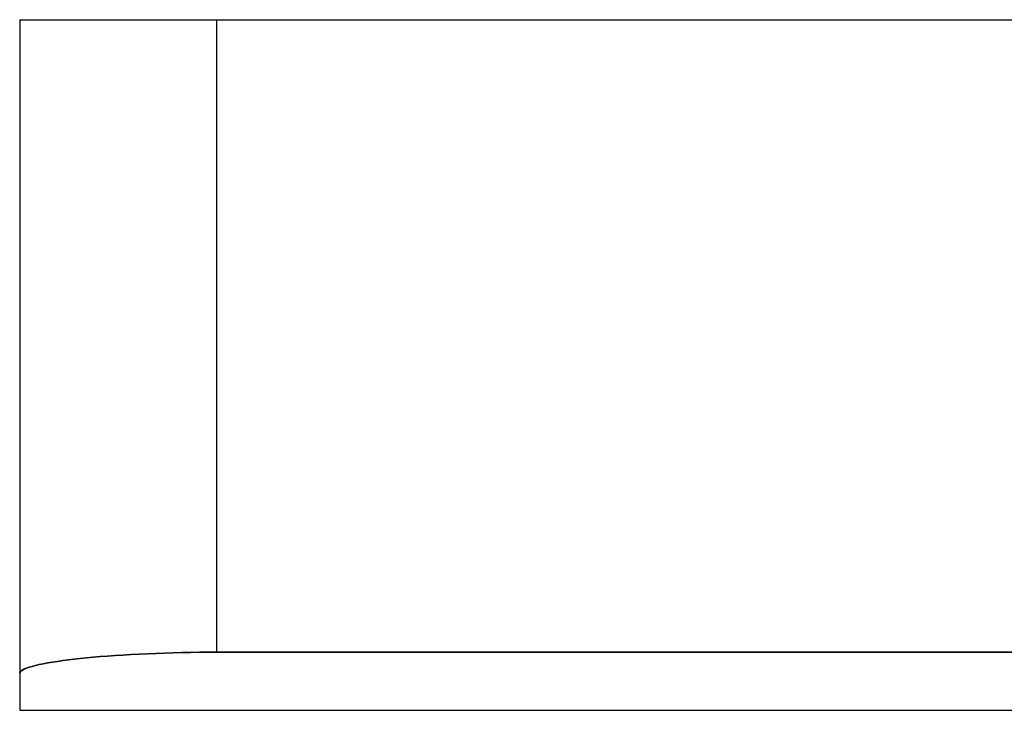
# Model space of a CAD drawing. Header units: millimetres. Extents: x -288 to 288, y -123 to 100.
# Tile 27 of 76: x -68 to 0, y -123 to -75. Entities that reach past the tile are written whole.
import ezdxf

# ---------------------------------------------------------------- set-up
doc = ezdxf.new("R2010")
doc.units = ezdxf.units.MM
doc.layers.add('MAIN-1', color=7, linetype='Continuous')
doc.layers.add('MAIN-2', color=7, linetype='Continuous')

msp = doc.modelspace()

# ---------------------------------------------------------------- linework, layer by layer
at = {"layer": 'MAIN-1'}
for p, q in [((-67.8, -75.4), (-67.8, -120.441)), ((-67.8, -75.4), (-54.24, -75.4)), ((-54.24, -75.4), (54.24, -75.4)), ((-54.24, -75.4), (-54.24, -118.996)), ((-62.255, -119.301), (-62.735, -119.342)), ((-61.755, -119.261), (-62.255, -119.301)), ((-61.235, -119.223), (-61.755, -119.261)), ((-60.699, -119.187), (-61.235, -119.223)), ((-60.148, -119.155), (-60.699, -119.187)), ((-59.583, -119.125), (-60.148, -119.155)), ((-59.007, -119.098), (-59.583, -119.125)), ((-58.421, -119.074), (-59.007, -119.098)), ((-57.828, -119.053), (-58.421, -119.074)), ((-57.23, -119.035), (-57.828, -119.053)), ((-56.628, -119.021), (-57.23, -119.035)), ((-56.026, -119.01), (-56.628, -119.021)), ((-55.426, -119.002), (-56.026, -119.01)), ((-54.83, -118.997), (-55.426, -119.002)), ((-54.24, -118.996), (-54.83, -118.997)), ((54.24, -118.996), (-54.24, -118.996)), ((-66.941, -119.972), (-67.145, -120.031)), ((-66.712, -119.912), (-66.941, -119.972)), ((-66.456, -119.853), (-66.712, -119.912)), ((-66.175, -119.795), (-66.456, -119.853)), ((-65.87, -119.738), (-66.175, -119.795)), ((-65.543, -119.683), (-65.87, -119.738)), ((-65.195, -119.628), (-65.543, -119.683)), ((-64.827, -119.576), (-65.195, -119.628)), ((-64.443, -119.525), (-64.827, -119.576)), ((-64.043, -119.477), (-64.443, -119.525)), ((-63.629, -119.431), (-64.043, -119.477)), ((-63.194, -119.386), (-63.629, -119.431)), ((-62.735, -119.342), (-63.194, -119.386)), ((-67.787, -120.385), (-67.8, -120.441)), ((-67.8, -120.441), (-67.8, -123)), ((-67.748, -120.328), (-67.787, -120.385)), ((-67.683, -120.27), (-67.748, -120.328)), ((-67.59, -120.211), (-67.683, -120.27)), ((-67.469, -120.151), (-67.59, -120.211)), ((-67.321, -120.091), (-67.469, -120.151)), ((-67.145, -120.031), (-67.321, -120.091)), ((-67.8, -123), (67.8, -123))]:
    msp.add_line(p, q, dxfattribs=at)
at = {"layer": 'MAIN-2'}
for p, q in [((-67.8, -75.4), (-67.8, -75.4)), ((-54.24, -75.4), (-54.24, -118.996)), ((-62.735, -119.342), (-62.255, -119.301)), ((-62.255, -119.301), (-61.755, -119.261)), ((-61.755, -119.261), (-61.235, -119.223)), ((-61.235, -119.223), (-60.699, -119.187)), ((-60.699, -119.187), (-60.148, -119.155)), ((-60.148, -119.155), (-59.583, -119.125)), ((-59.583, -119.125), (-59.007, -119.098)), ((-59.007, -119.098), (-58.421, -119.074)), ((-58.421, -119.074), (-57.828, -119.053)), ((-57.828, -119.053), (-57.23, -119.035)), ((-57.23, -119.035), (-56.628, -119.021)), ((-56.628, -119.021), (-56.026, -119.01)), ((-56.026, -119.01), (-55.426, -119.002)), ((-55.426, -119.002), (-54.83, -118.997)), ((-54.83, -118.997), (-54.24, -118.996)), ((-54.24, -118.996), (54.24, -118.996)), ((-67.145, -120.031), (-66.941, -119.972)), ((-66.941, -119.972), (-66.712, -119.912)), ((-66.712, -119.912), (-66.456, -119.853)), ((-66.456, -119.853), (-66.175, -119.795)), ((-66.175, -119.795), (-65.87, -119.738)), ((-65.87, -119.738), (-65.543, -119.683)), ((-65.543, -119.683), (-65.195, -119.628)), ((-65.195, -119.628), (-64.827, -119.576)), ((-64.827, -119.576), (-64.443, -119.525)), ((-64.443, -119.525), (-64.043, -119.477)), ((-64.043, -119.477), (-63.629, -119.431)), ((-63.629, -119.431), (-63.194, -119.386)), ((-63.194, -119.386), (-62.735, -119.342)), ((-67.8, -120.441), (-67.787, -120.385)), ((-67.787, -120.385), (-67.748, -120.328)), ((-67.748, -120.328), (-67.683, -120.27)), ((-67.683, -120.27), (-67.59, -120.211)), ((-67.59, -120.211), (-67.469, -120.151)), ((-67.469, -120.151), (-67.321, -120.091)), ((-67.321, -120.091), (-67.145, -120.031))]:
    msp.add_line(p, q, dxfattribs=at)

doc.saveas('drawing.dxf')
